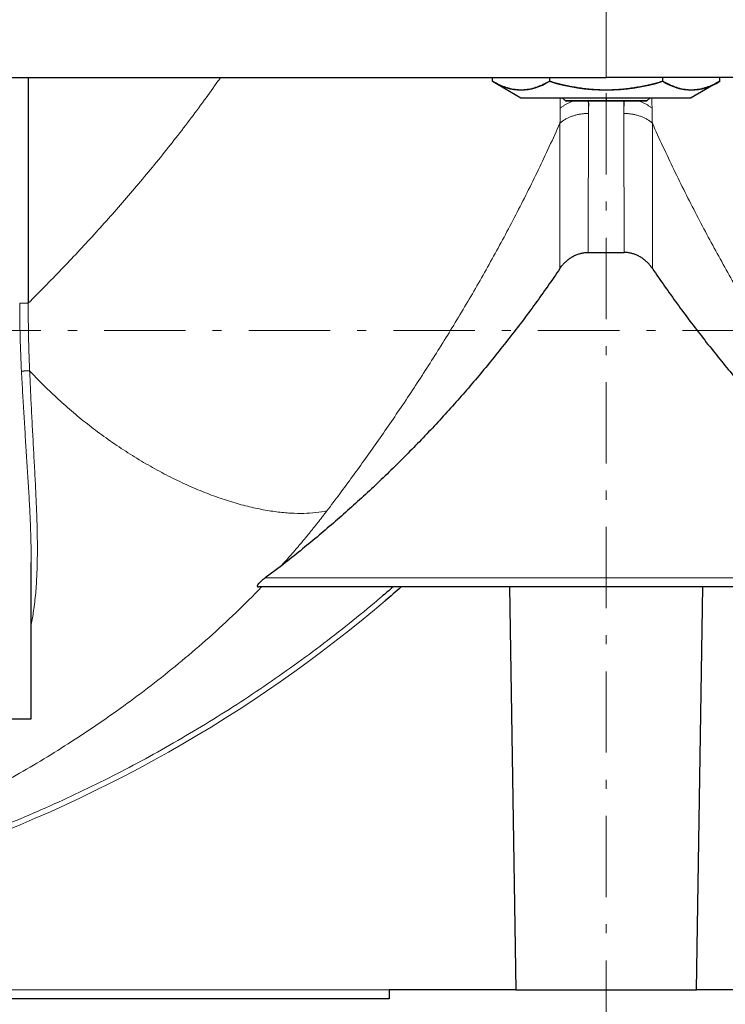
# Model space of a CAD drawing. Header units: millimetres. Extents: x 18 to 610, y -123 to 280.
# Tile 70 of 83: x 410 to 449, y 97 to 151. Entities that reach past the tile are written whole.
import ezdxf

# ---------------------------------------------------------------- set-up
doc = ezdxf.new("R2010")
doc.units = ezdxf.units.MM
doc.linetypes.add('CENTER', pattern=[8, 4.5, -1.5, 0.5, -1.5])
doc.linetypes.add('SOLID', pattern=[0])

# ---------------------------------------------------------------- blocks, each defined once
blk = doc.blocks.new('BlockOfViews_8')
at = {"color": 196, "linetype": 'SOLID', "lineweight": 9}
for p, q in [((442.06, 148.181, 62.49), (442.06, 156.881, 62.49)), ((423.198, 120.481, 27.99), (460.922, 120.481, 27.99)), ((430.06, 97.681, 1.99), (404.491, 97.681, 1.99))]:
    blk.add_line(p, q, dxfattribs=at)
at = {"linetype": 'SOLID', "lineweight": 30}
for p, q in [((410.093, 148.181, 36.786), (410.093, 135.691, 36.786)), ((435.778, 147.968, 52.99), (435.778, 148.181, 52.99)), ((435.778, 147.968, 52.99), (437.349, 147.061, 52.99)), ((438.919, 148.181, 58.43), (438.919, 147.968, 58.43)), ((445.201, 147.968, 58.43), (445.201, 148.181, 58.43)), ((448.341, 147.968, 52.99), (446.771, 147.061, 52.99)), ((448.341, 147.968, 52.99), (448.341, 148.181, 52.99)), ((439.631, 147.061, 52.99), (439.811, 146.881, 52.99)), ((444.309, 146.881, 52.991), (444.489, 147.061, 52.991)), ((441.063, 138.496, 27.99), (443.057, 138.496, 27.99)), ((410.252, 112.681, 33.612), (410.253, 121.342, 33.41)), ((424.094, 121.156, 27.99), (423.198, 120.481, 27.99)), ((461.293, 119.981, 27.49), (422.827, 119.981, 27.49)), ((436.718, 119.981, 2.49), (437.06, 97.681, 2.49)), ((447.06, 97.681, 2.49), (447.402, 119.981, 2.49)), ((437.06, 97.681, 1.99), (430.06, 97.681, 1.99)), ((437.06, 97.681, 2.49), (447.06, 97.681, 2.49)), ((454.06, 97.681, 1.99), (447.06, 97.681, 1.99)), ((430.06, 97.181, 1.49), (404.673, 97.181, 1.49))]:
    blk.add_line(p, q, dxfattribs=at)
at = {"color": 6, "linetype": 'CENTER', "lineweight": 9}
for points in [[(442.06, 78.81), (442.06, 254.075)], [(570.789, 134.181), (318.165, 134.181)]]:
    blk.add_lwpolyline(points, dxfattribs=at)
at = {"linetype": 'SOLID', "lineweight": 30, "extrusion": (0, 1, 0)}
for centre, radius, start, end in [((-442.06, -0.51, 148.181), 63, 39.45812, 90), ((-442.06, 52.99, 147.061), 4.711, 0.001, 45.9352), ((-442.06, 52.99, 147.061), 4.711, 47.3407, 49.7667), ((-442.06, 52.99, 147.061), 4.711, 51.1353, 53.0502), ((-442.06, 52.99, 147.061), 4.711, 54.9291, 56.8396), ((-442.06, 52.99, 147.061), 4.711, 58.7222, 60.629), ((-442.06, 52.99, 147.061), 4.711, 62.5148, 64.4184), ((-442.06, 52.99, 147.061), 4.711, 66.3069, 68.208), ((-442.06, 52.99, 147.061), 4.711, 70.0986, 71.9976), ((-442.06, 52.99, 147.061), 4.711, 73.8899, 75.7873), ((-442.06, 52.99, 147.061), 4.711, 77.681, 79.5771), ((-442.06, 52.99, 147.061), 4.711, 81.4718, 83.367), ((-442.06, 52.99, 147.061), 4.711, 85.2624, 87.1571), ((-442.06, 52.99, 147.061), 4.711, 89.0527, 90.9473), ((-442.06, 52.99, 147.061), 4.711, 92.8429, 94.7376), ((-442.06, 52.99, 147.061), 4.711, 96.633, 98.5282), ((-442.06, 52.99, 147.061), 4.711, 100.4229, 102.319), ((-442.06, 52.99, 147.061), 4.711, 104.2127, 106.1101), ((-442.06, 52.99, 147.061), 4.711, 108.0024, 109.9014), ((-442.06, 52.99, 147.061), 4.711, 111.792, 113.6931), ((-442.06, 52.99, 147.061), 4.711, 115.5816, 117.4852), ((-442.06, 52.99, 147.061), 4.711, 119.371, 121.2778), ((-442.06, 52.99, 147.061), 4.711, 123.1604, 125.0709), ((-442.06, 52.99, 147.061), 4.711, 126.9498, 128.8647), ((-442.06, 52.99, 147.061), 4.711, 130.2333, 132.6593), ((-442.06, 52.99, 147.061), 4.711, 134.0648, 179.999), ((-400.753, 33.49, 112.681), 9.5, 90.0003, 179.2675)]:
    blk.add_arc(centre, radius, start, end, dxfattribs=at)
at = {"linetype": 'SOLID', "lineweight": 30, "extrusion": (-0.866025, 4.77308e-13, 0.5)}
blk.add_arc((-158.058, 266.921, -350.9), 10.568, 342.7098, 17.2902, dxfattribs=at)
at = {"linetype": 'SOLID', "lineweight": 30}
blk.add_arc((442.06, 158.057, 58.43), 10.568, 252.7098, 287.2902, dxfattribs=at)
at = {"linetype": 'SOLID', "lineweight": 30, "extrusion": (0, -1, 0)}
for centre, radius, start, end in [((442.06, -0.51, -148.181), 63, 42.17929, 90), ((442.06, 52.99, -146.881), 2.25, 90.0018, 180.3461), ((442.06, 52.99, -146.881), 2.25, 359.6539, 89.9982)]:
    blk.add_arc(centre, radius, start, end, dxfattribs=at)
at = {"linetype": 'SOLID', "lineweight": 30, "extrusion": (0.866025, 2.22961e-12, 0.5)}
blk.add_arc((158.057, -175.139, 414.77), 10.568, 162.7098, 197.2902, dxfattribs=at)
at = {"linetype": 'SOLID', "lineweight": 30, "extrusion": (-4.90974e-33, 1, 8.01848e-17)}
blk.add_arc((-442.06, 52.99, 147.061), 4.711, 0, 180, dxfattribs=at)
at = {"linetype": 'SOLID', "lineweight": 30, "extrusion": (0, 0, -1)}
blk.add_arc((-379.809, 178.082, -1.99), 77.255, 228.77003, 229.64902, dxfattribs=at)
at = {"color": 196, "linetype": 'SOLID', "lineweight": 9, "extrusion": (0, 0, -1)}
blk.add_arc((-379.809, 178.082, -1.99), 77.255, 229.64902, 251.36871, dxfattribs=at)
at = {"color": 196, "linetype": 'SOLID', "lineweight": 9}
for points, knots in [([(420.587, 147.973, 43.669), (420.338, 147.62, 43.548), (420.086, 147.269, 43.423), (419.557, 146.545, 43.154), (419.28, 146.172, 43.011), (418.72, 145.433, 42.713), (418.438, 145.067, 42.559), (417.868, 144.34, 42.242), (417.581, 143.979, 42.078), (417.002, 143.265, 41.74), (416.71, 142.911, 41.566), (416.123, 142.209, 41.207), (415.828, 141.862, 41.022), (415.235, 141.173, 40.641), (414.936, 140.832, 40.445), (414.337, 140.157, 40.042), (414.037, 139.822, 39.835), (413.434, 139.161, 39.409), (413.131, 138.833, 39.19), (412.525, 138.185, 38.742), (412.221, 137.865, 38.511), (411.613, 137.231, 38.039), (411.309, 136.918, 37.797), (410.701, 136.299, 37.3), (410.397, 135.993, 37.046), (410.093, 135.691, 36.786)], [11.141248, 11.141248, 11.141248, 11.141248, 12.604157, 12.604157, 14.179677, 14.179677, 15.755196, 15.755196, 17.330716, 17.330716, 18.906236, 18.906236, 20.481755, 20.481755, 22.057275, 22.057275, 23.632795, 23.632795, 25.208314, 25.208314, 26.783834, 26.783834, 28.359353, 28.359353, 29.934873, 29.934873, 29.934873, 29.934873]), ([(439.524, 146.478, 38.727), (439.522, 146.608, 38.842), (439.526, 146.745, 38.951), (439.524, 146.939, 39.112), (439.523, 146.997, 39.161), (439.524, 147.06, 39.209)], [0.0000012, 0.0000012, 0.0000012, 0.0000012, 0.5362794, 0.5362794, 0.7744672, 0.7744672, 0.7744672, 0.7744672]), ([(439.524, 146.478, 38.727), (439.543, 146.494, 38.711), (439.562, 146.51, 38.695), (439.603, 146.542, 38.663), (439.624, 146.557, 38.647), (439.667, 146.588, 38.616), (439.689, 146.603, 38.601), (439.734, 146.632, 38.572), (439.757, 146.647, 38.558), (439.804, 146.675, 38.53), (439.828, 146.689, 38.516), (439.878, 146.716, 38.489), (439.903, 146.729, 38.477), (439.954, 146.754, 38.452), (439.98, 146.767, 38.44), (440.034, 146.791, 38.417), (440.061, 146.802, 38.406), (440.115, 146.824, 38.384), (440.143, 146.835, 38.374), (440.199, 146.856, 38.355), (440.228, 146.866, 38.346), (440.263, 146.877, 38.335), (440.27, 146.879, 38.333), (440.276, 146.881, 38.331)], [0, 0, 0, 0, 0.058007, 0.058007, 0.116014, 0.116014, 0.174021, 0.174021, 0.232028, 0.232028, 0.290035, 0.290035, 0.348042, 0.348042, 0.406049, 0.406049, 0.464056, 0.464056, 0.522063, 0.522063, 0.58007, 0.58007, 0.5935187, 0.5935187, 0.5935187, 0.5935187]), ([(444.596, 146.478, 38.727), (444.577, 146.494, 38.711), (444.557, 146.51, 38.695), (444.517, 146.542, 38.663), (444.496, 146.557, 38.647), (444.453, 146.588, 38.616), (444.431, 146.603, 38.601), (444.386, 146.632, 38.572), (444.363, 146.647, 38.558), (444.316, 146.675, 38.53), (444.291, 146.689, 38.516), (444.242, 146.716, 38.489), (444.217, 146.729, 38.477), (444.165, 146.754, 38.452), (444.139, 146.767, 38.44), (444.086, 146.791, 38.417), (444.059, 146.802, 38.406), (444.005, 146.824, 38.384), (443.977, 146.835, 38.374), (443.921, 146.856, 38.355), (443.892, 146.866, 38.346), (443.857, 146.877, 38.335), (443.85, 146.879, 38.333), (443.843, 146.881, 38.331)], [0, 0, 0, 0, 0.058007, 0.058007, 0.116014, 0.116014, 0.174021, 0.174021, 0.232028, 0.232028, 0.290035, 0.290035, 0.348042, 0.348042, 0.406049, 0.406049, 0.464056, 0.464056, 0.522063, 0.522063, 0.58007, 0.58007, 0.5935187, 0.5935187, 0.5935187, 0.5935187]), ([(444.596, 146.478, 38.727), (444.598, 146.608, 38.842), (444.594, 146.745, 38.951), (444.595, 146.939, 39.112), (444.597, 146.997, 39.161), (444.596, 147.06, 39.209)], [0.0000012, 0.0000012, 0.0000012, 0.0000012, 0.5362794, 0.5362794, 0.7744672, 0.7744672, 0.7744672, 0.7744672]), ([(439.504, 145.649, 38), (439.505, 145.664, 38.012), (439.505, 145.678, 38.025), (439.507, 145.707, 38.051), (439.507, 145.721, 38.064), (439.508, 145.75, 38.09), (439.509, 145.764, 38.103), (439.51, 145.793, 38.128), (439.51, 145.808, 38.141), (439.511, 145.836, 38.167), (439.512, 145.851, 38.18), (439.513, 145.88, 38.205), (439.513, 145.894, 38.218), (439.514, 145.923, 38.244), (439.515, 145.938, 38.257), (439.516, 145.967, 38.282), (439.516, 145.981, 38.295), (439.517, 146.01, 38.321), (439.517, 146.025, 38.333), (439.518, 146.054, 38.359), (439.518, 146.068, 38.372), (439.519, 146.097, 38.397), (439.519, 146.112, 38.41), (439.52, 146.141, 38.435), (439.52, 146.156, 38.448), (439.521, 146.185, 38.474), (439.521, 146.199, 38.486), (439.521, 146.229, 38.512), (439.522, 146.243, 38.525), (439.522, 146.273, 38.55), (439.522, 146.287, 38.563), (439.523, 146.316, 38.588), (439.523, 146.331, 38.601), (439.523, 146.36, 38.626), (439.523, 146.375, 38.639), (439.523, 146.405, 38.664), (439.523, 146.419, 38.677), (439.524, 146.449, 38.702), (439.524, 146.463, 38.715), (439.524, 146.478, 38.727)], [0, 0, 0, 0, 0.059868, 0.059868, 0.119735, 0.119735, 0.179603, 0.179603, 0.239471, 0.239471, 0.299338, 0.299338, 0.359206, 0.359206, 0.419073, 0.419073, 0.478941, 0.478941, 0.538809, 0.538809, 0.598676, 0.598676, 0.658544, 0.658544, 0.718412, 0.718412, 0.778279, 0.778279, 0.838147, 0.838147, 0.898014, 0.898014, 0.957882, 0.957882, 1.01775, 1.01775, 1.077617, 1.077617, 1.137485, 1.137485, 1.137485, 1.137485]), ([(441.084, 146.187, 37.444), (441.053, 146.187, 37.444), (441.022, 146.187, 37.444), (440.96, 146.185, 37.446), (440.928, 146.183, 37.448), (440.866, 146.179, 37.452), (440.834, 146.177, 37.455), (440.772, 146.171, 37.461), (440.74, 146.167, 37.465), (440.677, 146.159, 37.474), (440.646, 146.154, 37.479), (440.584, 146.144, 37.49), (440.552, 146.138, 37.496), (440.49, 146.125, 37.509), (440.46, 146.119, 37.516), (440.398, 146.104, 37.531), (440.368, 146.096, 37.539), (440.308, 146.079, 37.557), (440.278, 146.07, 37.566), (440.219, 146.051, 37.585), (440.19, 146.041, 37.596), (440.132, 146.02, 37.617), (440.103, 146.01, 37.629), (440.047, 145.987, 37.652), (440.02, 145.975, 37.664), (439.966, 145.95, 37.69), (439.939, 145.938, 37.703), (439.886, 145.911, 37.73), (439.861, 145.898, 37.744), (439.811, 145.87, 37.773), (439.786, 145.855, 37.788), (439.738, 145.826, 37.818), (439.715, 145.811, 37.833), (439.669, 145.78, 37.865), (439.647, 145.765, 37.881), (439.604, 145.733, 37.914), (439.583, 145.716, 37.931), (439.543, 145.683, 37.965), (439.523, 145.666, 37.982), (439.504, 145.649, 38)], [0, 0, 0, 0, 0.093759, 0.093759, 0.187518, 0.187518, 0.281277, 0.281277, 0.375036, 0.375036, 0.468795, 0.468795, 0.562554, 0.562554, 0.656312, 0.656312, 0.750071, 0.750071, 0.84383, 0.84383, 0.937589, 0.937589, 1.031348, 1.031348, 1.125107, 1.125107, 1.218866, 1.218866, 1.312625, 1.312625, 1.406384, 1.406384, 1.500143, 1.500143, 1.593902, 1.593902, 1.687661, 1.687661, 1.78142, 1.78142, 1.78142, 1.78142]), ([(441.063, 138.496, 27.99), (441.063, 138.611, 28.171), (441.063, 138.727, 28.351), (441.064, 138.962, 28.709), (441.064, 139.081, 28.888), (441.065, 139.32, 29.244), (441.065, 139.441, 29.421), (441.066, 139.684, 29.774), (441.066, 139.807, 29.949), (441.067, 140.055, 30.299), (441.067, 140.18, 30.473), (441.068, 140.432, 30.82), (441.068, 140.559, 30.993), (441.069, 140.815, 31.336), (441.069, 140.944, 31.507), (441.07, 141.205, 31.848), (441.07, 141.336, 32.018), (441.071, 141.6, 32.355), (441.071, 141.733, 32.523), (441.072, 142.002, 32.857), (441.073, 142.137, 33.023), (441.073, 142.41, 33.354), (441.074, 142.547, 33.518), (441.074, 142.823, 33.846), (441.075, 142.962, 34.009), (441.076, 143.243, 34.333), (441.076, 143.384, 34.494), (441.077, 143.668, 34.814), (441.077, 143.811, 34.974), (441.078, 144.1, 35.291), (441.078, 144.245, 35.449), (441.079, 144.537, 35.762), (441.08, 144.683, 35.918), (441.081, 144.979, 36.228), (441.081, 145.128, 36.382), (441.082, 145.427, 36.689), (441.082, 145.578, 36.841), (441.083, 145.881, 37.144), (441.083, 146.034, 37.294), (441.084, 146.187, 37.444)], [0, 0, 0, 0, 0.646601, 0.646601, 1.293201, 1.293201, 1.939802, 1.939802, 2.586402, 2.586402, 3.233003, 3.233003, 3.879604, 3.879604, 4.526204, 4.526204, 5.172805, 5.172805, 5.819405, 5.819405, 6.466006, 6.466006, 7.112606, 7.112606, 7.759207, 7.759207, 8.405808, 8.405808, 9.052408, 9.052408, 9.699009, 9.699009, 10.345609, 10.345609, 10.99221, 10.99221, 11.638811, 11.638811, 12.285411, 12.285411, 12.285411, 12.285411]), ([(443.036, 146.187, 37.444), (443.067, 146.187, 37.444), (443.098, 146.187, 37.444), (443.16, 146.185, 37.446), (443.191, 146.183, 37.448), (443.254, 146.179, 37.452), (443.285, 146.177, 37.455), (443.348, 146.171, 37.461), (443.38, 146.167, 37.465), (443.442, 146.159, 37.474), (443.474, 146.154, 37.479), (443.536, 146.144, 37.49), (443.567, 146.138, 37.496), (443.629, 146.125, 37.509), (443.66, 146.119, 37.516), (443.721, 146.104, 37.531), (443.752, 146.096, 37.539), (443.812, 146.079, 37.557), (443.842, 146.07, 37.566), (443.901, 146.051, 37.585), (443.93, 146.041, 37.596), (443.988, 146.02, 37.617), (444.016, 146.01, 37.629), (444.072, 145.987, 37.652), (444.1, 145.975, 37.664), (444.154, 145.95, 37.69), (444.181, 145.938, 37.703), (444.233, 145.911, 37.73), (444.259, 145.898, 37.744), (444.309, 145.87, 37.773), (444.334, 145.855, 37.788), (444.382, 145.826, 37.818), (444.405, 145.811, 37.833), (444.451, 145.78, 37.865), (444.473, 145.765, 37.881), (444.516, 145.733, 37.914), (444.537, 145.716, 37.931), (444.577, 145.683, 37.965), (444.597, 145.666, 37.982), (444.616, 145.649, 38)], [0, 0, 0, 0, 0.093759, 0.093759, 0.187518, 0.187518, 0.281277, 0.281277, 0.375036, 0.375036, 0.468795, 0.468795, 0.562554, 0.562554, 0.656312, 0.656312, 0.750071, 0.750071, 0.84383, 0.84383, 0.937589, 0.937589, 1.031348, 1.031348, 1.125107, 1.125107, 1.218866, 1.218866, 1.312625, 1.312625, 1.406384, 1.406384, 1.500143, 1.500143, 1.593902, 1.593902, 1.687661, 1.687661, 1.78142, 1.78142, 1.78142, 1.78142]), ([(443.057, 138.496, 27.99), (443.057, 138.611, 28.171), (443.056, 138.727, 28.351), (443.056, 138.962, 28.709), (443.055, 139.081, 28.888), (443.055, 139.32, 29.244), (443.055, 139.441, 29.421), (443.054, 139.684, 29.774), (443.054, 139.807, 29.949), (443.053, 140.055, 30.299), (443.053, 140.18, 30.473), (443.052, 140.432, 30.82), (443.052, 140.559, 30.993), (443.051, 140.815, 31.336), (443.051, 140.944, 31.507), (443.05, 141.205, 31.848), (443.049, 141.336, 32.018), (443.049, 141.6, 32.355), (443.048, 141.733, 32.523), (443.048, 142.002, 32.857), (443.047, 142.137, 33.023), (443.046, 142.41, 33.354), (443.046, 142.547, 33.518), (443.045, 142.823, 33.846), (443.045, 142.962, 34.009), (443.044, 143.243, 34.333), (443.044, 143.384, 34.494), (443.043, 143.668, 34.814), (443.043, 143.811, 34.974), (443.042, 144.1, 35.291), (443.041, 144.245, 35.449), (443.04, 144.537, 35.762), (443.04, 144.683, 35.918), (443.039, 144.979, 36.228), (443.039, 145.128, 36.382), (443.038, 145.427, 36.689), (443.038, 145.578, 36.841), (443.037, 145.881, 37.144), (443.036, 146.034, 37.294), (443.036, 146.187, 37.444)], [0, 0, 0, 0, 0.646601, 0.646601, 1.293201, 1.293201, 1.939802, 1.939802, 2.586402, 2.586402, 3.233003, 3.233003, 3.879604, 3.879604, 4.526204, 4.526204, 5.172805, 5.172805, 5.819405, 5.819405, 6.466006, 6.466006, 7.112606, 7.112606, 7.759207, 7.759207, 8.405808, 8.405808, 9.052408, 9.052408, 9.699009, 9.699009, 10.345609, 10.345609, 10.99221, 10.99221, 11.638811, 11.638811, 12.285411, 12.285411, 12.285411, 12.285411]), ([(444.616, 145.649, 38), (444.615, 145.664, 38.012), (444.614, 145.678, 38.025), (444.613, 145.707, 38.051), (444.613, 145.721, 38.064), (444.611, 145.75, 38.09), (444.611, 145.764, 38.103), (444.61, 145.793, 38.128), (444.609, 145.808, 38.141), (444.608, 145.836, 38.167), (444.608, 145.851, 38.18), (444.607, 145.88, 38.205), (444.606, 145.894, 38.218), (444.605, 145.923, 38.244), (444.605, 145.938, 38.257), (444.604, 145.967, 38.282), (444.604, 145.981, 38.295), (444.603, 146.01, 38.321), (444.603, 146.025, 38.333), (444.602, 146.054, 38.359), (444.601, 146.068, 38.372), (444.601, 146.097, 38.397), (444.6, 146.112, 38.41), (444.6, 146.141, 38.435), (444.6, 146.156, 38.448), (444.599, 146.185, 38.474), (444.599, 146.199, 38.486), (444.598, 146.229, 38.512), (444.598, 146.243, 38.525), (444.598, 146.273, 38.55), (444.598, 146.287, 38.563), (444.597, 146.316, 38.588), (444.597, 146.331, 38.601), (444.597, 146.36, 38.626), (444.597, 146.375, 38.639), (444.596, 146.405, 38.664), (444.596, 146.419, 38.677), (444.596, 146.449, 38.702), (444.596, 146.463, 38.715), (444.596, 146.478, 38.727)], [0, 0, 0, 0, 0.059868, 0.059868, 0.119735, 0.119735, 0.179603, 0.179603, 0.239471, 0.239471, 0.299338, 0.299338, 0.359206, 0.359206, 0.419073, 0.419073, 0.478941, 0.478941, 0.538809, 0.538809, 0.598676, 0.598676, 0.658544, 0.658544, 0.718412, 0.718412, 0.778279, 0.778279, 0.838147, 0.838147, 0.898014, 0.898014, 0.957882, 0.957882, 1.01775, 1.01775, 1.077617, 1.077617, 1.137485, 1.137485, 1.137485, 1.137485]), ([(426.606, 124.186, 30.04), (426.843, 124.498, 30.253), (427.08, 124.814, 30.462), (427.556, 125.452, 30.87), (427.794, 125.775, 31.071), (428.271, 126.429, 31.463), (428.51, 126.76, 31.654), (428.988, 127.428, 32.03), (429.228, 127.766, 32.213), (429.706, 128.448, 32.572), (429.945, 128.793, 32.748), (430.422, 129.49, 33.091), (430.661, 129.842, 33.258), (431.136, 130.552, 33.586), (431.373, 130.911, 33.746), (431.847, 131.635, 34.057), (432.083, 132, 34.209), (432.552, 132.737, 34.506), (432.787, 133.109, 34.651), (433.252, 133.859, 34.933), (433.484, 134.237, 35.07), (433.945, 135, 35.337), (434.175, 135.385, 35.467), (434.631, 136.16, 35.72), (434.857, 136.551, 35.843), (435.307, 137.339, 36.082), (435.53, 137.736, 36.198), (435.973, 138.536, 36.423), (436.192, 138.939, 36.532), (436.628, 139.751, 36.744), (436.843, 140.16, 36.847), (437.271, 140.984, 37.046), (437.482, 141.399, 37.143), (437.9, 142.234, 37.33), (438.107, 142.655, 37.42), (438.515, 143.501, 37.595), (438.717, 143.927, 37.68), (439.114, 144.784, 37.844), (439.311, 145.216, 37.923), (439.504, 145.649, 38)], [0, 0, 0, 0, 1.139491, 1.139491, 2.278982, 2.278982, 3.418473, 3.418473, 4.557964, 4.557964, 5.697455, 5.697455, 6.836946, 6.836946, 7.976437, 7.976437, 9.115928, 9.115928, 10.255419, 10.255419, 11.39491, 11.39491, 12.534401, 12.534401, 13.673892, 13.673892, 14.813382, 14.813382, 15.952873, 15.952873, 17.092364, 17.092364, 18.231855, 18.231855, 19.371346, 19.371346, 20.510837, 20.510837, 21.650328, 21.650328, 21.650328, 21.650328]), ([(439.504, 145.649, 38), (439.504, 145.489, 37.843), (439.504, 145.33, 37.685), (439.504, 145.013, 37.367), (439.504, 144.856, 37.207), (439.504, 144.543, 36.885), (439.504, 144.387, 36.722), (439.504, 144.078, 36.396), (439.504, 143.925, 36.232), (439.504, 143.619, 35.901), (439.504, 143.468, 35.735), (439.505, 143.166, 35.401), (439.505, 143.016, 35.232), (439.505, 142.719, 34.894), (439.505, 142.571, 34.723), (439.505, 142.278, 34.381), (439.505, 142.132, 34.209), (439.505, 141.842, 33.862), (439.505, 141.699, 33.688), (439.505, 141.414, 33.338), (439.505, 141.272, 33.162), (439.505, 140.991, 32.808), (439.505, 140.852, 32.63), (439.505, 140.575, 32.272), (439.505, 140.438, 32.093), (439.505, 140.165, 31.731), (439.505, 140.03, 31.55), (439.505, 139.762, 31.185), (439.505, 139.629, 31.001), (439.505, 139.366, 30.633), (439.505, 139.235, 30.448), (439.505, 138.976, 30.076), (439.505, 138.848, 29.889), (439.505, 138.593, 29.514), (439.505, 138.467, 29.325), (439.505, 138.217, 28.947), (439.505, 138.094, 28.756), (439.504, 137.849, 28.375), (439.504, 137.727, 28.183), (439.504, 137.607, 27.99)], [0, 0, 0, 0, 0.685261, 0.685261, 1.370522, 1.370522, 2.055783, 2.055783, 2.741044, 2.741044, 3.426305, 3.426305, 4.111566, 4.111566, 4.796827, 4.796827, 5.482089, 5.482089, 6.16735, 6.16735, 6.852611, 6.852611, 7.537872, 7.537872, 8.223133, 8.223133, 8.908394, 8.908394, 9.593655, 9.593655, 10.278916, 10.278916, 10.964177, 10.964177, 11.649438, 11.649438, 12.334699, 12.334699, 13.01996, 13.01996, 13.01996, 13.01996]), ([(444.616, 145.649, 38), (444.616, 145.489, 37.843), (444.616, 145.33, 37.685), (444.616, 145.013, 37.367), (444.616, 144.856, 37.207), (444.616, 144.543, 36.885), (444.616, 144.387, 36.722), (444.615, 144.078, 36.396), (444.615, 143.925, 36.232), (444.615, 143.619, 35.901), (444.615, 143.468, 35.735), (444.615, 143.166, 35.401), (444.615, 143.016, 35.232), (444.615, 142.719, 34.894), (444.615, 142.571, 34.723), (444.615, 142.278, 34.381), (444.615, 142.132, 34.209), (444.615, 141.842, 33.862), (444.615, 141.699, 33.688), (444.615, 141.414, 33.338), (444.615, 141.272, 33.162), (444.615, 140.991, 32.808), (444.615, 140.852, 32.63), (444.615, 140.575, 32.272), (444.615, 140.438, 32.093), (444.615, 140.165, 31.731), (444.615, 140.03, 31.55), (444.615, 139.762, 31.185), (444.615, 139.629, 31.001), (444.615, 139.366, 30.633), (444.615, 139.235, 30.448), (444.615, 138.976, 30.076), (444.615, 138.848, 29.889), (444.615, 138.593, 29.514), (444.615, 138.467, 29.325), (444.615, 138.217, 28.947), (444.615, 138.094, 28.756), (444.615, 137.849, 28.375), (444.615, 137.727, 28.183), (444.615, 137.607, 27.99)], [0, 0, 0, 0, 0.685261, 0.685261, 1.370522, 1.370522, 2.055783, 2.055783, 2.741044, 2.741044, 3.426305, 3.426305, 4.111566, 4.111566, 4.796827, 4.796827, 5.482089, 5.482089, 6.16735, 6.16735, 6.852611, 6.852611, 7.537872, 7.537872, 8.223133, 8.223133, 8.908394, 8.908394, 9.593655, 9.593655, 10.278916, 10.278916, 10.964177, 10.964177, 11.649438, 11.649438, 12.334699, 12.334699, 13.01996, 13.01996, 13.01996, 13.01996]), ([(457.514, 124.186, 30.04), (457.277, 124.498, 30.253), (457.04, 124.814, 30.462), (456.564, 125.452, 30.87), (456.326, 125.775, 31.071), (455.848, 126.429, 31.463), (455.609, 126.76, 31.654), (455.131, 127.428, 32.03), (454.892, 127.766, 32.213), (454.414, 128.448, 32.572), (454.175, 128.793, 32.748), (453.698, 129.49, 33.091), (453.459, 129.842, 33.258), (452.984, 130.552, 33.586), (452.746, 130.911, 33.746), (452.273, 131.635, 34.057), (452.037, 132, 34.209), (451.567, 132.737, 34.506), (451.333, 133.109, 34.651), (450.867, 133.859, 34.933), (450.636, 134.237, 35.07), (450.174, 135, 35.337), (449.945, 135.385, 35.467), (449.489, 136.16, 35.72), (449.263, 136.551, 35.843), (448.813, 137.339, 36.082), (448.59, 137.736, 36.198), (448.147, 138.536, 36.423), (447.927, 138.939, 36.532), (447.492, 139.751, 36.744), (447.276, 140.16, 36.847), (446.849, 140.984, 37.046), (446.638, 141.399, 37.143), (446.22, 142.234, 37.33), (446.013, 142.655, 37.42), (445.605, 143.501, 37.595), (445.403, 143.927, 37.68), (445.005, 144.784, 37.844), (444.809, 145.216, 37.923), (444.616, 145.649, 38)], [0, 0, 0, 0, 1.139491, 1.139491, 2.278982, 2.278982, 3.418473, 3.418473, 4.557964, 4.557964, 5.697455, 5.697455, 6.836946, 6.836946, 7.976437, 7.976437, 9.115928, 9.115928, 10.255419, 10.255419, 11.39491, 11.39491, 12.534401, 12.534401, 13.673892, 13.673892, 14.813382, 14.813382, 15.952873, 15.952873, 17.092364, 17.092364, 18.231855, 18.231855, 19.371346, 19.371346, 20.510837, 20.510837, 21.650328, 21.650328, 21.650328, 21.650328]), ([(409.618, 135.691, 36.906), (409.618, 135.057, 36.906), (409.635, 133.788, 36.861), (409.686, 132.527, 36.725), (409.718, 131.901, 36.633)], [0, 0, 0, 0, 1.888891, 3.777359, 3.777359, 3.777359, 3.777359]), ([(410.093, 135.691, 36.786), (410.093, 135.628, 36.785), (410.092, 135.564, 36.785), (410.092, 135.437, 36.783), (410.092, 135.373, 36.782), (410.092, 135.246, 36.78), (410.092, 135.182, 36.778), (410.092, 135.054, 36.774), (410.092, 134.989, 36.772), (410.093, 134.86, 36.768), (410.093, 134.796, 36.765), (410.094, 134.667, 36.76), (410.095, 134.602, 36.757), (410.096, 134.472, 36.75), (410.097, 134.407, 36.747), (410.099, 134.277, 36.739), (410.1, 134.211, 36.735), (410.102, 134.08, 36.726), (410.103, 134.015, 36.722), (410.105, 133.884, 36.712), (410.107, 133.818, 36.707), (410.109, 133.686, 36.696), (410.111, 133.62, 36.691), (410.114, 133.488, 36.679), (410.116, 133.421, 36.673), (410.12, 133.289, 36.66), (410.121, 133.222, 36.653), (410.125, 133.089, 36.639), (410.127, 133.022, 36.632), (410.132, 132.889, 36.616), (410.134, 132.822, 36.608), (410.139, 132.688, 36.592), (410.141, 132.621, 36.584), (410.146, 132.487, 36.566), (410.149, 132.419, 36.557), (410.154, 132.285, 36.539), (410.157, 132.217, 36.529), (410.163, 132.082, 36.509), (410.166, 132.014, 36.499), (410.169, 131.947, 36.488)], [0, 0, 0, 0, 0.212403, 0.212403, 0.424805, 0.424805, 0.637208, 0.637208, 0.849611, 0.849611, 1.062014, 1.062014, 1.274416, 1.274416, 1.486819, 1.486819, 1.699222, 1.699222, 1.911625, 1.911625, 2.124027, 2.124027, 2.33643, 2.33643, 2.548833, 2.548833, 2.761235, 2.761235, 2.973638, 2.973638, 3.186041, 3.186041, 3.398444, 3.398444, 3.610846, 3.610846, 3.823249, 3.823249, 4.035615, 4.035615, 4.035615, 4.035615]), ([(410.169, 131.947, 36.488), (410.163, 131.947, 36.484), (410.155, 131.947, 36.479), (410.14, 131.948, 36.471), (410.132, 131.948, 36.467), (410.116, 131.948, 36.459), (410.107, 131.948, 36.456), (410.09, 131.948, 36.45), (410.081, 131.948, 36.447), (410.062, 131.948, 36.442), (410.052, 131.948, 36.44), (410.033, 131.947, 36.438), (410.023, 131.947, 36.437), (410.003, 131.946, 36.436), (409.993, 131.945, 36.436), (409.972, 131.944, 36.437), (409.962, 131.943, 36.438), (409.942, 131.942, 36.441), (409.932, 131.941, 36.443), (409.912, 131.939, 36.449), (409.902, 131.938, 36.452), (409.882, 131.936, 36.459), (409.873, 131.935, 36.463), (409.855, 131.932, 36.472), (409.846, 131.931, 36.477), (409.829, 131.929, 36.488), (409.821, 131.927, 36.494), (409.805, 131.925, 36.507), (409.798, 131.923, 36.513), (409.784, 131.92, 36.527), (409.777, 131.919, 36.534), (409.765, 131.916, 36.548), (409.759, 131.915, 36.556), (409.748, 131.912, 36.571), (409.744, 131.911, 36.579), (409.735, 131.908, 36.594), (409.731, 131.906, 36.602), (409.724, 131.904, 36.618), (409.721, 131.902, 36.625), (409.718, 131.901, 36.633)], [0, 0, 0, 0, 0.0287544, 0.0287544, 0.0575088, 0.0575088, 0.0862631, 0.0862631, 0.1150175, 0.1150175, 0.1437719, 0.1437719, 0.1725263, 0.1725263, 0.2012806, 0.2012806, 0.230035, 0.230035, 0.2587894, 0.2587894, 0.2875438, 0.2875438, 0.3162982, 0.3162982, 0.3450525, 0.3450525, 0.3738069, 0.3738069, 0.4025613, 0.4025613, 0.4313157, 0.4313157, 0.46007, 0.46007, 0.4888244, 0.4888244, 0.5175788, 0.5175788, 0.5463332, 0.5463332, 0.5463332, 0.5463332]), ([(409.718, 131.901, 36.633), (409.738, 131.511, 36.576), (409.759, 131.122, 36.515), (409.803, 130.345, 36.382), (409.825, 129.957, 36.31), (409.872, 129.184, 36.156), (409.896, 128.799, 36.073), (409.944, 128.031, 35.894), (409.969, 127.649, 35.799), (410.018, 126.888, 35.594), (410.042, 126.509, 35.485), (410.089, 125.755, 35.252), (410.112, 125.381, 35.129), (410.154, 124.637, 34.867), (410.173, 124.267, 34.728), (410.207, 123.534, 34.436), (410.221, 123.171, 34.282), (410.243, 122.451, 33.96), (410.25, 122.094, 33.791), (410.253, 121.607, 33.547), (410.253, 121.474, 33.479), (410.253, 121.342, 33.41)], [0, 0, 0, 0, 1.17997, 1.17997, 2.35994, 2.35994, 3.539909, 3.539909, 4.719879, 4.719879, 5.899849, 5.899849, 7.079819, 7.079819, 8.259789, 8.259789, 9.439758, 9.439758, 10.619728, 10.619728, 11.066228, 11.066228, 11.066228, 11.066228]), ([(410.169, 131.947, 36.488), (410.396, 131.699, 36.599), (410.634, 131.451, 36.699), (411.129, 130.955, 36.879), (411.386, 130.707, 36.959), (411.92, 130.213, 37.094), (412.196, 129.968, 37.15), (412.765, 129.482, 37.236), (413.059, 129.241, 37.266), (413.66, 128.769, 37.299), (413.967, 128.537, 37.302), (414.595, 128.083, 37.28), (414.915, 127.862, 37.255), (415.563, 127.432, 37.176), (415.892, 127.225, 37.122), (416.554, 126.825, 36.986), (416.888, 126.633, 36.904), (417.558, 126.267, 36.711), (417.894, 126.093, 36.601), (418.564, 125.766, 36.354), (418.899, 125.612, 36.217), (419.562, 125.325, 35.919), (419.892, 125.192, 35.758), (420.541, 124.948, 35.413), (420.862, 124.838, 35.229), (421.492, 124.639, 34.842), (421.801, 124.55, 34.639), (422.406, 124.396, 34.215), (422.701, 124.329, 33.995), (423.275, 124.219, 33.541), (423.554, 124.174, 33.307), (424.094, 124.106, 32.829), (424.355, 124.082, 32.585), (424.859, 124.054, 32.089), (425.101, 124.05, 31.837), (425.565, 124.06, 31.328), (425.787, 124.074, 31.072), (426.212, 124.118, 30.557), (426.414, 124.148, 30.298), (426.606, 124.186, 30.04)], [0, 0, 0, 0, 0.961104, 0.961104, 1.922209, 1.922209, 2.883313, 2.883313, 3.844418, 3.844418, 4.805522, 4.805522, 5.766627, 5.766627, 6.727731, 6.727731, 7.688836, 7.688836, 8.64994, 8.64994, 9.611045, 9.611045, 10.572149, 10.572149, 11.533253, 11.533253, 12.494358, 12.494358, 13.455462, 13.455462, 14.416567, 14.416567, 15.377671, 15.377671, 16.338776, 16.338776, 17.29988, 17.29988, 18.260985, 18.260985, 18.260985, 18.260985]), ([(410.259, 117.91, 30.866), (410.307, 118.154, 31.047), (410.349, 118.401, 31.225), (410.433, 118.978, 31.627), (410.471, 119.31, 31.849), (410.531, 119.982, 32.28), (410.552, 120.324, 32.488), (410.583, 121.015, 32.891), (410.591, 121.365, 33.085), (410.598, 122.073, 33.458), (410.596, 122.43, 33.636), (410.584, 123.153, 33.977), (410.575, 123.518, 34.14), (410.55, 124.254, 34.449), (410.534, 124.626, 34.596), (410.5, 125.374, 34.874), (410.481, 125.75, 35.005), (410.442, 126.508, 35.252), (410.421, 126.89, 35.369), (410.38, 127.657, 35.587), (410.359, 128.042, 35.689), (410.317, 128.816, 35.881), (410.297, 129.204, 35.97), (410.258, 129.984, 36.137), (410.239, 130.375, 36.214), (410.203, 131.159, 36.359), (410.186, 131.553, 36.426), (410.169, 131.947, 36.488)], [7.480439, 7.480439, 7.480439, 7.480439, 8.399081, 8.399081, 9.598949, 9.598949, 10.798818, 10.798818, 11.998686, 11.998686, 13.198555, 13.198555, 14.398424, 14.398424, 15.598292, 15.598292, 16.798161, 16.798161, 17.99803, 17.99803, 19.197898, 19.197898, 20.397767, 20.397767, 21.597636, 21.597636, 22.797504, 22.797504, 22.797504, 22.797504]), ([(424.094, 121.156, 27.99), (424.14, 121.207, 28.025), (424.186, 121.258, 28.059), (424.278, 121.361, 28.128), (424.324, 121.413, 28.163), (424.416, 121.516, 28.233), (424.462, 121.568, 28.268), (424.553, 121.672, 28.337), (424.599, 121.724, 28.372), (424.69, 121.828, 28.443), (424.735, 121.881, 28.478), (424.825, 121.985, 28.548), (424.87, 122.038, 28.584), (424.96, 122.143, 28.654), (425.005, 122.195, 28.69), (425.095, 122.301, 28.761), (425.139, 122.353, 28.797), (425.228, 122.459, 28.868), (425.273, 122.512, 28.904), (425.361, 122.618, 28.975), (425.405, 122.672, 29.011), (425.493, 122.778, 29.083), (425.537, 122.831, 29.119), (425.625, 122.938, 29.192), (425.668, 122.992, 29.228), (425.755, 123.099, 29.301), (425.799, 123.153, 29.337), (425.885, 123.261, 29.41), (425.928, 123.315, 29.447), (426.014, 123.423, 29.52), (426.057, 123.477, 29.557), (426.142, 123.585, 29.631), (426.185, 123.64, 29.668), (426.27, 123.748, 29.742), (426.312, 123.803, 29.779), (426.397, 123.912, 29.853), (426.439, 123.967, 29.89), (426.523, 124.076, 29.965), (426.565, 124.131, 30.002), (426.606, 124.186, 30.04)], [0, 0, 0, 0, 0.200938, 0.200938, 0.401876, 0.401876, 0.602814, 0.602814, 0.803752, 0.803752, 1.00469, 1.00469, 1.205627, 1.205627, 1.406565, 1.406565, 1.607503, 1.607503, 1.808441, 1.808441, 2.009379, 2.009379, 2.210317, 2.210317, 2.411255, 2.411255, 2.612193, 2.612193, 2.813131, 2.813131, 3.014069, 3.014069, 3.215007, 3.215007, 3.415944, 3.415944, 3.616882, 3.616882, 3.81782, 3.81782, 3.81782, 3.81782]), ([(394.317, 103.154, 10.248), (394.806, 103.293, 10.589), (395.298, 103.439, 10.925), (396.286, 103.745, 11.59), (396.782, 103.906, 11.918), (397.777, 104.242, 12.567), (398.277, 104.417, 12.887), (399.278, 104.781, 13.52), (399.78, 104.971, 13.832), (400.785, 105.365, 14.45), (401.289, 105.569, 14.756), (402.299, 105.994, 15.36), (402.806, 106.214, 15.66), (403.82, 106.669, 16.253), (404.328, 106.904, 16.546), (405.345, 107.391, 17.128), (405.854, 107.642, 17.416), (406.873, 108.161, 17.987), (407.383, 108.428, 18.27), (408.403, 108.98, 18.833), (408.913, 109.264, 19.112), (409.935, 109.85, 19.668), (410.445, 110.152, 19.945), (411.467, 110.774, 20.496), (411.977, 111.094, 20.771), (412.999, 111.754, 21.321), (413.509, 112.093, 21.596), (414.53, 112.793, 22.149), (415.04, 113.154, 22.426), (416.058, 113.897, 22.985), (416.566, 114.28, 23.266), (417.581, 115.069, 23.836), (418.086, 115.475, 24.124), (419.093, 116.312, 24.711), (419.594, 116.743, 25.008), (420.59, 117.631, 25.617), (421.084, 118.089, 25.927), (422.054, 119.02, 26.556), (422.531, 119.496, 26.876), (422.998, 119.981, 27.201)], [0, 0, 0, 0, 1.717822, 1.717822, 3.435644, 3.435644, 5.153465, 5.153465, 6.871287, 6.871287, 8.589109, 8.589109, 10.306931, 10.306931, 12.024753, 12.024753, 13.742574, 13.742574, 15.460396, 15.460396, 17.178218, 17.178218, 18.89604, 18.89604, 20.613862, 20.613862, 22.331683, 22.331683, 24.049505, 24.049505, 25.767327, 25.767327, 27.485149, 27.485149, 29.202971, 29.202971, 30.920792, 30.920792, 32.638614, 32.638614, 32.638614, 32.638614]), ([(429.635, 119.435, 2.28), (429.504, 119.323, 2.28), (429.371, 119.211, 2.28), (428.716, 118.662, 2.28), (428.187, 118.231, 2.28), (427.118, 117.382, 2.28), (426.579, 116.965, 2.28), (425.488, 116.146, 2.28), (424.937, 115.743, 2.28), (423.824, 114.953, 2.28), (423.263, 114.565, 2.28), (422.13, 113.805, 2.28), (421.559, 113.432, 2.28), (420.406, 112.702, 2.28), (419.825, 112.345, 2.28), (418.653, 111.646, 2.28), (418.062, 111.304, 2.28), (416.873, 110.636, 2.28), (416.273, 110.31, 2.28), (415.066, 109.674, 2.28), (414.458, 109.365, 2.28), (413.234, 108.761, 2.28), (412.619, 108.468, 2.28), (411.379, 107.897, 2.28), (410.756, 107.62, 2.28), (409.502, 107.082, 2.28), (408.871, 106.822, 2.28), (407.603, 106.318, 2.28), (406.966, 106.074, 2.28), (405.685, 105.604, 2.28), (405.041, 105.377, 2.28), (404.395, 105.16, 2.28)], [9.719887, 9.719887, 9.719887, 9.719887, 10.239344, 10.239344, 12.287213, 12.287213, 14.335082, 14.335082, 16.382951, 16.382951, 18.43082, 18.43082, 20.478689, 20.478689, 22.526558, 22.526558, 24.574427, 24.574427, 26.622296, 26.622296, 28.670165, 28.670165, 30.718033, 30.718033, 32.765902, 32.765902, 34.813771, 34.813771, 36.86164, 36.86164, 38.909509, 38.909509, 38.909509, 38.909509])]:
    blk.add_open_spline(points, degree=3, knots=knots, dxfattribs=at)
at = {"linetype": 'SOLID', "lineweight": 30}
for points, knots in [([(420.732, 148.18, 43.739), (420.703, 148.138, 43.725), (420.674, 148.097, 43.711), (420.625, 148.028, 43.687), (420.606, 148, 43.678), (420.587, 147.973, 43.669)], [10.8566966, 10.8566966, 10.8566966, 10.8566966, 11.0286375, 11.0286375, 11.1412484, 11.1412484, 11.1412484, 11.1412484]), ([(438.919, 147.968, 58.43), (438.87, 147.939, 58.346), (438.82, 147.911, 58.259), (438.716, 147.855, 58.078), (438.661, 147.827, 57.982), (438.551, 147.775, 57.793), (438.497, 147.749, 57.698), (438.387, 147.702, 57.508), (438.332, 147.68, 57.413), (438.221, 147.639, 57.221), (438.166, 147.62, 57.126), (438.055, 147.585, 56.933), (437.999, 147.57, 56.837), (437.888, 147.542, 56.644), (437.832, 147.53, 56.547), (437.72, 147.51, 56.353), (437.664, 147.502, 56.256), (437.552, 147.49, 56.062), (437.496, 147.486, 55.965), (437.383, 147.481, 55.77), (437.327, 147.481, 55.673), (437.215, 147.485, 55.478), (437.159, 147.489, 55.381), (437.046, 147.5, 55.187), (436.99, 147.508, 55.09), (436.878, 147.528, 54.896), (436.823, 147.539, 54.799), (436.711, 147.566, 54.606), (436.655, 147.582, 54.509), (436.544, 147.616, 54.317), (436.489, 147.634, 54.221), (436.378, 147.675, 54.03), (436.323, 147.697, 53.934), (436.214, 147.744, 53.744), (436.159, 147.769, 53.649), (436.049, 147.821, 53.46), (435.995, 147.849, 53.366), (435.886, 147.906, 53.177), (435.832, 147.936, 53.084), (435.778, 147.968, 52.99)], [0, 0, 0, 0, 0.173589, 0.173589, 0.347177, 0.347177, 0.520766, 0.520766, 0.694354, 0.694354, 0.867943, 0.867943, 1.041531, 1.041531, 1.21512, 1.21512, 1.388708, 1.388708, 1.562297, 1.562297, 1.735886, 1.735886, 1.909474, 1.909474, 2.083063, 2.083063, 2.256651, 2.256651, 2.43024, 2.43024, 2.603828, 2.603828, 2.777417, 2.777417, 2.951005, 2.951005, 3.124594, 3.124594, 3.298183, 3.298183, 3.298183, 3.298183]), ([(445.201, 147.968, 58.43), (445.111, 147.942, 58.43), (445.019, 147.916, 58.43), (444.829, 147.864, 58.43), (444.73, 147.839, 58.43), (444.523, 147.788, 58.43), (444.415, 147.763, 58.43), (444.189, 147.713, 58.43), (444.075, 147.69, 58.43), (443.847, 147.646, 58.43), (443.733, 147.626, 58.43), (443.504, 147.59, 58.43), (443.389, 147.573, 58.43), (443.159, 147.544, 58.43), (443.044, 147.532, 58.43), (442.813, 147.511, 58.43), (442.697, 147.502, 58.43), (442.466, 147.49, 58.43), (442.35, 147.485, 58.43), (442.118, 147.481, 58.43), (442.002, 147.481, 58.43), (441.77, 147.485, 58.43), (441.654, 147.49, 58.43), (441.423, 147.502, 58.43), (441.307, 147.511, 58.43), (441.076, 147.532, 58.43), (440.961, 147.544, 58.43), (440.731, 147.573, 58.43), (440.616, 147.59, 58.43), (440.387, 147.626, 58.43), (440.273, 147.646, 58.43), (440.045, 147.69, 58.43), (439.931, 147.713, 58.43), (439.705, 147.763, 58.43), (439.596, 147.788, 58.43), (439.39, 147.839, 58.43), (439.291, 147.864, 58.43), (439.101, 147.916, 58.43), (439.009, 147.942, 58.43), (438.919, 147.968, 58.43)], [0, 0, 0, 0, 0.159571, 0.159571, 0.319142, 0.319142, 0.478713, 0.478713, 0.638284, 0.638284, 0.797855, 0.797855, 0.957426, 0.957426, 1.116997, 1.116997, 1.276568, 1.276568, 1.436138, 1.436138, 1.595709, 1.595709, 1.75528, 1.75528, 1.914851, 1.914851, 2.074422, 2.074422, 2.233993, 2.233993, 2.393564, 2.393564, 2.553135, 2.553135, 2.712706, 2.712706, 2.872277, 2.872277, 3.031848, 3.031848, 3.031848, 3.031848]), ([(448.341, 147.968, 52.99), (448.288, 147.936, 53.084), (448.233, 147.906, 53.177), (448.125, 147.849, 53.366), (448.07, 147.821, 53.46), (447.961, 147.769, 53.649), (447.906, 147.744, 53.744), (447.796, 147.697, 53.934), (447.741, 147.675, 54.03), (447.631, 147.634, 54.221), (447.576, 147.616, 54.317), (447.464, 147.582, 54.509), (447.409, 147.566, 54.606), (447.297, 147.539, 54.799), (447.241, 147.528, 54.896), (447.129, 147.508, 55.09), (447.073, 147.5, 55.187), (446.961, 147.489, 55.381), (446.905, 147.485, 55.478), (446.793, 147.481, 55.673), (446.736, 147.481, 55.77), (446.624, 147.486, 55.965), (446.568, 147.49, 56.062), (446.456, 147.502, 56.256), (446.4, 147.51, 56.353), (446.288, 147.53, 56.547), (446.232, 147.542, 56.644), (446.12, 147.57, 56.837), (446.065, 147.585, 56.933), (445.954, 147.62, 57.126), (445.899, 147.639, 57.221), (445.788, 147.68, 57.413), (445.733, 147.702, 57.508), (445.623, 147.749, 57.698), (445.568, 147.775, 57.793), (445.459, 147.827, 57.982), (445.404, 147.855, 58.078), (445.3, 147.911, 58.259), (445.249, 147.939, 58.346), (445.201, 147.968, 58.43)], [0, 0, 0, 0, 0.192127, 0.192127, 0.384254, 0.384254, 0.576381, 0.576381, 0.768508, 0.768508, 0.960635, 0.960635, 1.152762, 1.152762, 1.344889, 1.344889, 1.537016, 1.537016, 1.729143, 1.729143, 1.92127, 1.92127, 2.113397, 2.113397, 2.305524, 2.305524, 2.497651, 2.497651, 2.689778, 2.689778, 2.881905, 2.881905, 3.074032, 3.074032, 3.266159, 3.266159, 3.458286, 3.458286, 3.650413, 3.650413, 3.650413, 3.650413]), ([(439.811, 146.881, 52.99), (439.811, 146.881, 52.99), (439.811, 146.881, 53.284), (439.928, 146.881, 53.873), (440.428, 146.881, 54.622), (441.177, 146.881, 55.122), (441.766, 146.881, 55.24), (442.06, 146.881, 55.24)], [4.239594, 4.239594, 4.239594, 4.239594, 4.240309, 5.300386, 6.360464, 7.420541, 8.480618, 8.480618, 8.480618, 8.480618]), ([(442.06, 146.881, 55.24), (442.354, 146.881, 55.24), (442.943, 146.881, 55.122), (443.692, 146.881, 54.622), (444.192, 146.881, 53.873), (444.309, 146.881, 53.285), (444.309, 146.881, 52.991)], [0, 0, 0, 0, 1.060077, 2.120155, 3.180232, 4.239594, 4.239594, 4.239594, 4.239594]), ([(439.504, 137.607, 27.99), (439.523, 137.634, 27.99), (439.542, 137.661, 27.99), (439.581, 137.714, 27.99), (439.602, 137.741, 27.99), (439.643, 137.792, 27.99), (439.665, 137.817, 27.99), (439.709, 137.867, 27.99), (439.731, 137.891, 27.99), (439.778, 137.938, 27.99), (439.801, 137.962, 27.99), (439.85, 138.007, 27.99), (439.874, 138.029, 27.99), (439.925, 138.072, 27.99), (439.95, 138.093, 27.99), (440.003, 138.133, 27.99), (440.03, 138.152, 27.99), (440.084, 138.19, 27.99), (440.111, 138.208, 27.99), (440.168, 138.243, 27.99), (440.196, 138.26, 27.99), (440.254, 138.291, 27.99), (440.283, 138.306, 27.99), (440.343, 138.335, 27.99), (440.373, 138.348, 27.99), (440.433, 138.374, 27.99), (440.464, 138.386, 27.99), (440.526, 138.407, 27.99), (440.557, 138.417, 27.99), (440.62, 138.436, 27.99), (440.651, 138.444, 27.99), (440.715, 138.459, 27.99), (440.746, 138.465, 27.99), (440.81, 138.476, 27.99), (440.842, 138.481, 27.99), (440.905, 138.488, 27.99), (440.937, 138.491, 27.99), (441, 138.495, 27.99), (441.032, 138.496, 27.99), (441.063, 138.496, 27.99)], [0, 0, 0, 0, 0.101137, 0.101137, 0.202274, 0.202274, 0.303412, 0.303412, 0.404549, 0.404549, 0.505686, 0.505686, 0.606823, 0.606823, 0.70796, 0.70796, 0.809098, 0.809098, 0.910235, 0.910235, 1.011372, 1.011372, 1.112509, 1.112509, 1.213646, 1.213646, 1.314784, 1.314784, 1.415921, 1.415921, 1.517058, 1.517058, 1.618195, 1.618195, 1.719332, 1.719332, 1.820469, 1.820469, 1.921607, 1.921607, 1.921607, 1.921607]), ([(444.615, 137.607, 27.99), (444.597, 137.634, 27.99), (444.578, 137.661, 27.99), (444.538, 137.714, 27.99), (444.518, 137.741, 27.99), (444.476, 137.792, 27.99), (444.455, 137.817, 27.99), (444.411, 137.867, 27.99), (444.388, 137.891, 27.99), (444.342, 137.938, 27.99), (444.319, 137.962, 27.99), (444.27, 138.007, 27.99), (444.246, 138.029, 27.99), (444.195, 138.072, 27.99), (444.169, 138.093, 27.99), (444.117, 138.133, 27.99), (444.09, 138.152, 27.99), (444.036, 138.19, 27.99), (444.008, 138.208, 27.99), (443.952, 138.243, 27.99), (443.924, 138.26, 27.99), (443.866, 138.291, 27.99), (443.837, 138.306, 27.99), (443.777, 138.335, 27.99), (443.747, 138.348, 27.99), (443.686, 138.374, 27.99), (443.656, 138.386, 27.99), (443.594, 138.407, 27.99), (443.563, 138.417, 27.99), (443.5, 138.436, 27.99), (443.468, 138.444, 27.99), (443.405, 138.459, 27.99), (443.373, 138.465, 27.99), (443.31, 138.476, 27.99), (443.278, 138.481, 27.99), (443.215, 138.488, 27.99), (443.183, 138.491, 27.99), (443.12, 138.495, 27.99), (443.088, 138.496, 27.99), (443.057, 138.496, 27.99)], [0, 0, 0, 0, 0.101137, 0.101137, 0.202274, 0.202274, 0.303412, 0.303412, 0.404549, 0.404549, 0.505686, 0.505686, 0.606823, 0.606823, 0.70796, 0.70796, 0.809098, 0.809098, 0.910235, 0.910235, 1.011372, 1.011372, 1.112509, 1.112509, 1.213646, 1.213646, 1.314784, 1.314784, 1.415921, 1.415921, 1.517058, 1.517058, 1.618195, 1.618195, 1.719332, 1.719332, 1.820469, 1.820469, 1.921607, 1.921607, 1.921607, 1.921607]), ([(439.504, 137.607, 27.99), (439.282, 137.278, 27.99), (439.056, 136.952, 27.99), (438.6, 136.302, 27.99), (438.369, 135.979, 27.99), (437.901, 135.336, 27.99), (437.665, 135.017, 27.99), (437.187, 134.383, 27.99), (436.946, 134.067, 27.99), (436.458, 133.441, 27.99), (436.211, 133.13, 27.99), (435.713, 132.511, 27.99), (435.461, 132.204, 27.99), (434.952, 131.594, 27.99), (434.696, 131.291, 27.99), (434.177, 130.69, 27.99), (433.915, 130.391, 27.99), (433.387, 129.798, 27.99), (433.12, 129.504, 27.99), (432.582, 128.92, 27.99), (432.31, 128.63, 27.99), (431.763, 128.055, 27.99), (431.487, 127.77, 27.99), (430.929, 127.204, 27.99), (430.649, 126.923, 27.99), (430.082, 126.366, 27.99), (429.797, 126.09, 27.99), (429.221, 125.543, 27.99), (428.931, 125.272, 27.99), (428.347, 124.734, 27.99), (428.052, 124.467, 27.99), (427.459, 123.939, 27.99), (427.16, 123.678, 27.99), (426.558, 123.16, 27.99), (426.255, 122.903, 27.99), (425.645, 122.395, 27.99), (425.337, 122.144, 27.99), (424.719, 121.646, 27.99), (424.407, 121.399, 27.99), (424.094, 121.156, 27.99)], [0, 0, 0, 0, 1.271882, 1.271882, 2.543764, 2.543764, 3.815646, 3.815646, 5.087528, 5.087528, 6.35941, 6.35941, 7.631291, 7.631291, 8.903173, 8.903173, 10.175055, 10.175055, 11.446937, 11.446937, 12.718819, 12.718819, 13.990701, 13.990701, 15.262583, 15.262583, 16.534465, 16.534465, 17.806347, 17.806347, 19.078229, 19.078229, 20.35011, 20.35011, 21.621992, 21.621992, 22.893874, 22.893874, 24.165756, 24.165756, 24.165756, 24.165756]), ([(444.615, 137.607, 27.99), (444.838, 137.278, 27.99), (445.064, 136.952, 27.99), (445.52, 136.302, 27.99), (445.751, 135.979, 27.99), (446.218, 135.336, 27.99), (446.455, 135.017, 27.99), (446.932, 134.383, 27.99), (447.174, 134.067, 27.99), (447.662, 133.441, 27.99), (447.909, 133.13, 27.99), (448.407, 132.511, 27.99), (448.659, 132.204, 27.99), (449.167, 131.594, 27.99), (449.424, 131.291, 27.99), (449.943, 130.69, 27.99), (450.205, 130.391, 27.99), (450.733, 129.798, 27.99), (451, 129.504, 27.99), (451.538, 128.92, 27.99), (451.809, 128.63, 27.99), (452.357, 128.055, 27.99), (452.633, 127.77, 27.99), (453.19, 127.204, 27.99), (453.471, 126.923, 27.99), (454.038, 126.366, 27.99), (454.323, 126.09, 27.99), (454.899, 125.543, 27.99), (455.189, 125.272, 27.99), (455.773, 124.734, 27.99), (456.068, 124.467, 27.99), (456.661, 123.939, 27.99), (456.96, 123.678, 27.99), (457.562, 123.16, 27.99), (457.865, 122.903, 27.99), (458.475, 122.395, 27.99), (458.782, 122.144, 27.99), (459.401, 121.646, 27.99), (459.713, 121.399, 27.99), (460.026, 121.156, 27.99)], [0, 0, 0, 0, 1.271882, 1.271882, 2.543764, 2.543764, 3.815646, 3.815646, 5.087528, 5.087528, 6.35941, 6.35941, 7.631291, 7.631291, 8.903173, 8.903173, 10.175055, 10.175055, 11.446937, 11.446937, 12.718819, 12.718819, 13.990701, 13.990701, 15.262583, 15.262583, 16.534465, 16.534465, 17.806347, 17.806347, 19.078229, 19.078229, 20.35011, 20.35011, 21.621992, 21.621992, 22.893874, 22.893874, 24.165756, 24.165756, 24.165756, 24.165756]), ([(423.198, 120.481, 27.99), (423.183, 120.47, 27.99), (423.169, 120.46, 27.99), (423.141, 120.439, 27.988), (423.127, 120.428, 27.987), (423.099, 120.407, 27.985), (423.085, 120.396, 27.983), (423.057, 120.374, 27.979), (423.044, 120.363, 27.976), (423.017, 120.341, 27.97), (423.004, 120.329, 27.967), (422.978, 120.307, 27.959), (422.965, 120.296, 27.955), (422.94, 120.273, 27.945), (422.927, 120.262, 27.94), (422.903, 120.238, 27.928), (422.891, 120.227, 27.921), (422.868, 120.204, 27.906), (422.857, 120.192, 27.898), (422.837, 120.169, 27.881), (422.827, 120.157, 27.872), (422.809, 120.135, 27.851), (422.8, 120.124, 27.84), (422.786, 120.103, 27.818), (422.78, 120.093, 27.806), (422.77, 120.074, 27.781), (422.766, 120.065, 27.769), (422.76, 120.049, 27.743), (422.758, 120.041, 27.729), (422.757, 120.027, 27.702), (422.757, 120.021, 27.687), (422.76, 120.01, 27.658), (422.763, 120.005, 27.643), (422.77, 119.996, 27.614), (422.775, 119.992, 27.599), (422.786, 119.987, 27.568), (422.793, 119.985, 27.553), (422.808, 119.982, 27.522), (422.817, 119.981, 27.506), (422.827, 119.981, 27.49)], [0, 0, 0, 0, 0.075474, 0.075474, 0.150949, 0.150949, 0.226423, 0.226423, 0.301898, 0.301898, 0.377372, 0.377372, 0.452847, 0.452847, 0.528321, 0.528321, 0.603796, 0.603796, 0.67927, 0.67927, 0.754744, 0.754744, 0.830219, 0.830219, 0.905693, 0.905693, 0.981168, 0.981168, 1.056642, 1.056642, 1.132117, 1.132117, 1.207591, 1.207591, 1.283066, 1.283066, 1.35854, 1.35854, 1.434014, 1.434014, 1.434014, 1.434014])]:
    blk.add_open_spline(points, degree=3, knots=knots, dxfattribs=at)
for points, degree in [([(442.06, 147.49, 55.849), (442.06, 147.482, 55.841)], 1), ([(442.06, 147.49, 55.849), (442.06, 147.482, 55.841)], 1), ([(441.071, 146.88, 38.107), (441.075, 146.786, 38.018), (441.078, 146.691, 37.929), (441.08, 146.597, 37.839)], 3), ([(442.06, 147.061, 55.42), (442.06, 146.881, 55.24)], 1), ([(442.06, 147.061, 55.42), (442.06, 146.881, 55.24)], 1), ([(443.048, 146.88, 38.107), (443.045, 146.786, 38.018), (443.042, 146.691, 37.929), (443.04, 146.597, 37.839)], 3), ([(410.253, 121.342, 33.41), (410.253, 121.34, 33.409), (410.253, 121.338, 33.408), (410.253, 121.337, 33.408)], 3), ([(430.269, 119.979, 2.28), (430.059, 119.797, 2.28), (429.848, 119.615, 2.28), (429.635, 119.435, 2.28)], 3), ([(410.253, 117.881, 30.844), (410.255, 117.891, 30.852), (410.257, 117.901, 30.859), (410.259, 117.91, 30.866)], 3), ([(430.06, 97.681, 1.99), (430.06, 97.376, 1.962), (430.06, 97.209, 1.795), (430.06, 97.181, 1.49)], 3)]:
    blk.add_open_spline(points, degree=degree, dxfattribs=at)
at = {"color": 196, "linetype": 'SOLID', "lineweight": 9}
for points in [[(441.08, 146.597, 37.839), (441.083, 146.46, 37.708), (441.084, 146.323, 37.576), (441.084, 146.187, 37.444)], [(443.04, 146.597, 37.839), (443.037, 146.46, 37.708), (443.036, 146.323, 37.576), (443.036, 146.187, 37.444)]]:
    blk.add_open_spline(points, degree=3, dxfattribs=at)
blk.add_rational_spline([(410.093, 135.691, 36.786), (409.771, 135.691, 36.509), (409.618, 135.691, 36.906)], [1, 0.576941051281, 1], degree=2, dxfattribs=at)

msp = doc.modelspace()

# ---------------------------------------------------------------- block references
msp.add_blockref('BlockOfViews_8', (0, 0))

doc.saveas('drawing.dxf')
